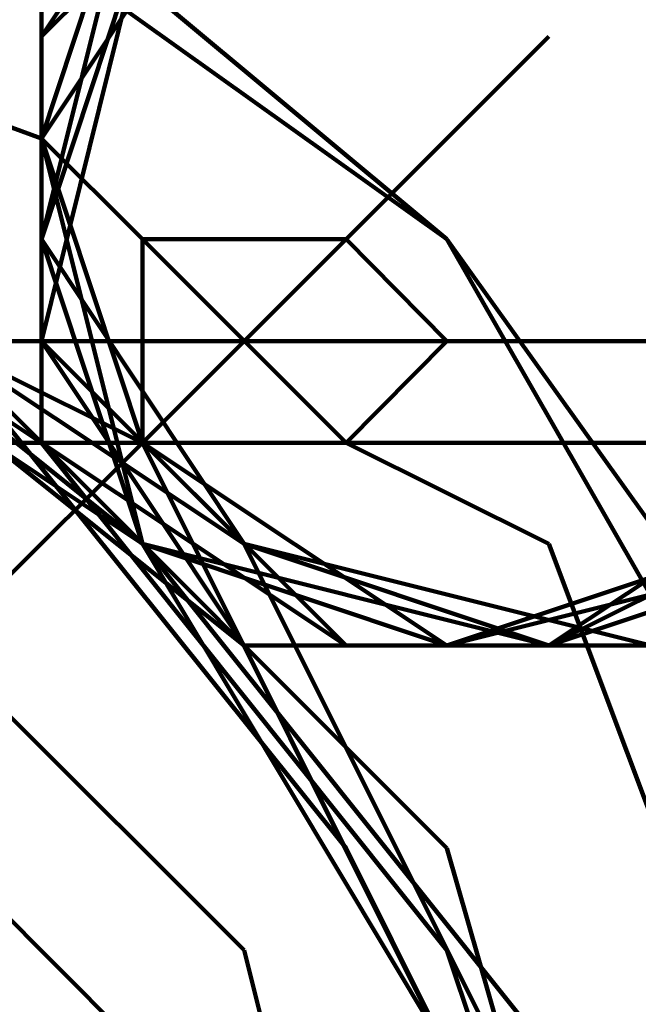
# Model space of a CAD drawing. Header units: inches. Extents: x -1901 to 7725, y 4299 to 7113.
# Tile 93 of 180: x 2375.26 to 2377.83, y 6207.09 to 6211.19. Entities that reach past the tile are written whole.
import ezdxf

# ---------------------------------------------------------------- set-up
doc = ezdxf.new("R2010")
doc.units = ezdxf.units.IN
doc.header["$MEASUREMENT"] = 0
doc.layers.add('at_Entity', color=7, linetype='Continuous')

msp = doc.modelspace()

# ---------------------------------------------------------------- linework, layer by layer
at = {"layer": 'at_Entity', "color": 7, "lineweight": 211}
for p, q in [((2375.3502, 6210.6922), (2370.7025, 6212.3827)), ((2377.0362, 6210.273), (2374.079, 6212.3827)), ((2377.0362, 6210.273), (2374.5027, 6212.3827)), ((2376.1932, 6212.3827), (2375.3502, 6211.116)), ((2376.1932, 6212.3827), (2375.3502, 6211.116)), ((2376.1932, 6212.3827), (2375.3502, 6211.116)), ((2376.617, 6212.3827), (2375.3502, 6211.116)), ((2376.1932, 6212.3827), (2375.3502, 6211.116)), ((2376.617, 6212.3827), (2375.3502, 6211.116)), ((2376.617, 6212.3827), (2375.3502, 6211.116)), ((2376.617, 6212.3827), (2375.3502, 6211.116)), ((2376.617, 6212.3827), (2375.3502, 6211.116)), ((2376.617, 6212.3827), (2375.3502, 6211.116)), ((2376.617, 6212.3827), (2375.3502, 6211.116)), ((2376.1932, 6212.3827), (2375.3502, 6211.116)), ((2376.617, 6212.3827), (2375.3502, 6211.116)), ((2376.617, 6212.3827), (2375.3502, 6211.116)), ((2376.1932, 6212.3827), (2375.3502, 6211.116)), ((2376.617, 6212.3827), (2375.3502, 6211.116)), ((2376.617, 6212.3827), (2375.3502, 6211.116)), ((2376.617, 6212.3827), (2375.3502, 6211.116)), ((2376.1932, 6212.3827), (2375.3502, 6211.116)), ((2376.617, 6212.3827), (2375.3502, 6211.116)), ((2376.617, 6212.3827), (2375.3502, 6211.116)), ((2376.617, 6212.3827), (2375.3502, 6211.116)), ((2375.7694, 6211.959), (2375.3502, 6210.273)), ((2375.7694, 6211.959), (2375.3502, 6210.273)), ((2376.1932, 6211.959), (2375.3502, 6210.6922)), ((2375.7694, 6211.959), (2375.3502, 6210.273)), ((2375.7694, 6211.959), (2375.3502, 6210.273)), ((2375.7694, 6211.959), (2375.3502, 6210.273)), ((2375.7694, 6211.959), (2375.3502, 6210.273)), ((2375.7694, 6211.959), (2375.3502, 6210.273)), ((2375.7694, 6211.959), (2375.3502, 6210.273)), ((2376.1932, 6211.959), (2375.3502, 6210.6922)), ((2375.7694, 6211.959), (2375.3502, 6210.273)), ((2376.1932, 6211.959), (2375.3502, 6210.6922)), ((2375.7694, 6211.959), (2375.3502, 6210.273)), ((2376.1932, 6211.959), (2375.3502, 6210.6922)), ((2375.7694, 6211.959), (2375.3502, 6210.273)), ((2375.7694, 6211.959), (2375.3502, 6210.273)), ((2375.7694, 6211.959), (2375.3502, 6210.273)), ((2375.7694, 6211.959), (2375.3502, 6210.273)), ((2375.7694, 6211.959), (2375.3502, 6210.273)), ((2375.7694, 6211.959), (2375.3502, 6210.273)), ((2376.1932, 6211.959), (2375.3502, 6210.6922)), ((2375.7694, 6211.959), (2375.3502, 6210.273)), ((2376.1932, 6211.959), (2375.3502, 6210.6922)), ((2375.7694, 6211.959), (2375.3502, 6210.273)), ((2375.7694, 6211.959), (2375.3502, 6210.273)), ((2375.7694, 6211.959), (2375.3502, 6210.273)), ((2375.7694, 6211.959), (2375.3502, 6210.273)), ((2375.7694, 6211.959), (2375.3502, 6210.273)), ((2375.7694, 6211.959), (2375.3502, 6210.273)), ((2376.1932, 6211.959), (2375.3502, 6210.6922)), ((2375.7694, 6211.959), (2375.3502, 6210.273)), ((2375.7694, 6211.959), (2375.3502, 6210.273)), ((2375.7694, 6211.959), (2375.3502, 6210.273)), ((2376.1932, 6211.959), (2375.3502, 6210.6922)), ((2375.7694, 6211.959), (2375.3502, 6210.273)), ((2375.7694, 6211.959), (2375.3502, 6210.6922)), ((2375.7694, 6211.959), (2375.3502, 6210.273)), ((2375.7694, 6211.959), (2375.3502, 6210.273)), ((2375.7694, 6211.959), (2375.3502, 6210.273)), ((2375.7694, 6211.959), (2375.3502, 6210.273)), ((2375.7694, 6211.959), (2375.3502, 6210.273)), ((2375.7694, 6211.959), (2375.3502, 6210.273)), ((2376.1932, 6211.959), (2375.3502, 6210.6922)), ((2375.7694, 6211.959), (2375.3502, 6210.273)), ((2375.7694, 6211.959), (2375.3502, 6210.273)), ((2375.7694, 6211.959), (2375.3502, 6210.273)), ((2375.7694, 6211.959), (2375.3502, 6210.273)), ((2376.1932, 6211.959), (2375.3502, 6210.6922)), ((2375.7694, 6211.959), (2375.3502, 6210.273)), ((2375.7694, 6211.959), (2375.3502, 6210.273)), ((2375.7694, 6211.959), (2375.3502, 6210.273)), ((2375.7694, 6211.959), (2375.3502, 6210.273)), ((2375.7694, 6211.959), (2375.3502, 6210.273)), ((2375.7694, 6211.959), (2375.3502, 6210.273)), ((2375.7694, 6211.959), (2375.3502, 6210.273)), ((2375.7694, 6211.959), (2375.3502, 6210.6922)), ((2375.7694, 6211.959), (2375.3502, 6210.6922)), ((2375.7694, 6211.959), (2375.3502, 6210.6922)), ((2376.1932, 6211.959), (2375.3502, 6210.6922)), ((2375.7694, 6211.959), (2375.3502, 6210.6922)), ((2375.7694, 6211.959), (2375.3502, 6210.273)), ((2375.7694, 6211.959), (2375.3502, 6210.273)), ((2375.7694, 6211.959), (2375.3502, 6210.273)), ((2375.7694, 6211.959), (2375.3502, 6210.6922)), ((2375.7694, 6211.959), (2375.3502, 6210.273)), ((2375.7694, 6211.959), (2375.3502, 6210.6922)), ((2376.1932, 6211.959), (2375.3502, 6210.6922)), ((2375.7694, 6211.959), (2375.3502, 6210.6922)), ((2375.7694, 6211.959), (2375.3502, 6210.6922)), ((2375.7694, 6211.959), (2375.3502, 6210.273)), ((2375.7694, 6211.959), (2375.3502, 6210.273)), ((2376.1932, 6211.959), (2375.3502, 6210.6922)), ((2375.7694, 6211.959), (2375.3502, 6210.6922)), ((2375.7694, 6211.959), (2375.3502, 6210.6922)), ((2375.7694, 6211.959), (2375.3502, 6210.6922)), ((2375.7694, 6211.959), (2375.3502, 6210.6922)), ((2375.7694, 6211.959), (2375.3502, 6210.6922)), ((2375.7694, 6211.959), (2375.3502, 6210.6922)), ((2375.7694, 6211.959), (2375.3502, 6210.6922)), ((2375.7694, 6211.959), (2375.3502, 6210.6922)), ((2375.7694, 6211.959), (2375.3502, 6210.273)), ((2375.7694, 6211.959), (2375.3502, 6210.273)), ((2375.7694, 6211.959), (2375.3502, 6210.273)), ((2375.7694, 6211.959), (2375.3502, 6210.6922)), ((2375.7694, 6211.959), (2375.3502, 6210.273)), ((2375.7694, 6211.959), (2375.3502, 6210.273)), ((2375.7694, 6211.959), (2375.3502, 6210.273)), ((2375.7694, 6211.959), (2375.3502, 6210.273)), ((2375.7694, 6211.959), (2375.3502, 6210.273)), ((2375.7694, 6211.959), (2375.3502, 6210.6922)), ((2375.7694, 6211.959), (2375.3502, 6210.6922)), ((2376.1932, 6211.959), (2375.3502, 6210.6922)), ((2375.7694, 6211.959), (2375.3502, 6210.273)), ((2375.7694, 6211.959), (2375.3502, 6210.273)), ((2375.7694, 6211.959), (2375.3502, 6210.273)), ((2375.7694, 6211.959), (2375.3502, 6210.273)), ((2375.7694, 6211.959), (2375.3502, 6210.273)), ((2375.7694, 6211.959), (2375.3502, 6210.273)), ((2375.7694, 6211.959), (2375.3502, 6210.6922)), ((2375.7694, 6211.959), (2375.3502, 6210.273)), ((2375.7694, 6211.959), (2375.3502, 6210.273)), ((2375.7694, 6211.959), (2375.3502, 6210.273)), ((2375.7694, 6211.959), (2375.3502, 6210.273)), ((2375.7694, 6211.959), (2375.3502, 6210.6922)), ((2375.7694, 6211.959), (2375.3502, 6210.273)), ((2375.7694, 6211.959), (2375.3502, 6210.6922)), ((2375.7694, 6211.959), (2375.3502, 6210.273)), ((2375.7694, 6211.959), (2375.3502, 6210.6922)), ((2375.7694, 6211.959), (2375.3502, 6210.273)), ((2375.7694, 6211.959), (2375.3502, 6210.273)), ((2375.7694, 6211.959), (2375.3502, 6210.273)), ((2375.7694, 6211.959), (2375.3502, 6210.273)), ((2375.7694, 6211.959), (2375.3502, 6210.273)), ((2375.7694, 6211.959), (2375.3502, 6210.273)), ((2375.7694, 6211.959), (2375.3502, 6210.6922)), ((2375.7694, 6211.959), (2375.3502, 6210.6922)), ((2375.7694, 6211.959), (2375.3502, 6210.273)), ((2375.7694, 6211.959), (2375.3502, 6210.6922)), ((2375.7694, 6211.959), (2375.3502, 6210.273)), ((2375.7694, 6211.959), (2375.3502, 6210.273)), ((2375.7694, 6211.959), (2375.3502, 6210.273)), ((2375.7694, 6211.959), (2375.3502, 6210.273)), ((2375.7694, 6211.959), (2375.3502, 6210.273)), ((2375.7694, 6211.959), (2375.3502, 6210.273)), ((2375.7694, 6211.959), (2375.3502, 6210.273)), ((2375.7694, 6211.959), (2375.3502, 6210.273)), ((2376.1932, 6211.959), (2375.3502, 6210.6922)), ((2375.7694, 6211.959), (2375.3502, 6210.6922)), ((2375.7694, 6211.959), (2375.3502, 6210.273)), ((2375.7694, 6211.959), (2375.3502, 6210.273)), ((2375.7694, 6211.959), (2375.3502, 6210.273)), ((2375.7694, 6211.959), (2375.3502, 6210.273)), ((2375.7694, 6211.959), (2375.3502, 6210.273)), ((2375.7694, 6211.959), (2375.3502, 6210.273)), ((2376.1932, 6211.959), (2375.3502, 6210.6922)), ((2375.7694, 6211.959), (2375.3502, 6210.273)), ((2375.7694, 6211.959), (2375.3502, 6210.273)), ((2376.1932, 6211.959), (2375.3502, 6210.6922)), ((2376.1932, 6211.959), (2375.3502, 6210.6922)), ((2375.7694, 6211.959), (2375.3502, 6210.273)), ((2375.7694, 6211.959), (2375.3502, 6210.273)), ((2375.7694, 6211.959), (2375.3502, 6210.6922)), ((2375.7694, 6211.959), (2375.3502, 6210.273)), ((2375.7694, 6211.959), (2375.3502, 6210.273)), ((2375.7694, 6211.959), (2375.3502, 6210.273)), ((2375.7694, 6211.959), (2375.3502, 6210.273)), ((2375.7694, 6211.959), (2375.3502, 6210.273)), ((2375.7694, 6211.959), (2375.3502, 6210.273)), ((2375.7694, 6211.959), (2375.3502, 6210.273)), ((2375.7694, 6211.959), (2375.3502, 6210.273)), ((2375.7694, 6211.959), (2375.3502, 6210.273)), ((2375.7694, 6211.5398), (2375.3502, 6210.273)), ((2375.7694, 6211.5398), (2375.3502, 6210.273)), ((2375.7694, 6211.5398), (2375.3502, 6210.273)), ((2375.3502, 6211.5398), (2375.3502, 6209.8493)), ((2375.3502, 6211.5398), (2375.3502, 6209.8493)), ((2375.3502, 6211.5398), (2375.3502, 6209.8493)), ((2375.3502, 6211.5398), (2375.3502, 6209.8493)), ((2375.7694, 6211.5398), (2375.3502, 6210.273)), ((2375.7694, 6211.5398), (2375.3502, 6210.273)), ((2375.7694, 6211.5398), (2375.3502, 6209.8493)), ((2375.7694, 6211.5398), (2375.3502, 6210.273)), ((2375.7694, 6211.5398), (2375.3502, 6209.8493)), ((2375.3502, 6211.5398), (2375.3502, 6209.8493)), ((2375.3502, 6211.5398), (2375.3502, 6209.8493)), ((2375.7694, 6211.5398), (2375.3502, 6210.273)), ((2375.7694, 6211.5398), (2375.3502, 6209.8493)), ((2375.7694, 6211.5398), (2375.3502, 6209.8493)), ((2375.7694, 6211.5398), (2375.3502, 6209.8493)), ((2375.7694, 6211.5398), (2375.3502, 6210.273)), ((2375.7694, 6211.5398), (2375.3502, 6210.273)), ((2375.3502, 6211.5398), (2375.3502, 6209.8493)), ((2375.7694, 6211.5398), (2375.3502, 6210.273)), ((2375.3502, 6211.5398), (2375.3502, 6209.8493)), ((2375.7694, 6211.5398), (2375.3502, 6210.273)), ((2375.3502, 6211.5398), (2375.3502, 6209.8493)), ((2375.3502, 6209.4255), (2372.8122, 6211.116)), ((2375.3502, 6209.4255), (2372.8122, 6211.116)), ((2375.3502, 6211.116), (2375.3502, 6209.4255)), ((2375.3502, 6211.116), (2375.3502, 6209.4255)), ((2375.3502, 6211.116), (2375.3502, 6209.4255)), ((2375.3502, 6211.116), (2375.3502, 6209.8493)), ((2375.3502, 6211.116), (2375.3502, 6209.4255)), ((2375.3502, 6211.116), (2375.3502, 6209.8493)), ((2375.3502, 6211.116), (2375.3502, 6209.8493)), ((2375.3502, 6211.116), (2375.3502, 6209.8493)), ((2375.3502, 6211.116), (2375.3502, 6209.8493)), ((2375.3502, 6211.116), (2375.3502, 6209.8493)), ((2375.3502, 6211.116), (2375.3502, 6209.8493)), ((2375.3502, 6211.116), (2375.3502, 6209.4255)), ((2375.3502, 6211.116), (2375.3502, 6209.8493)), ((2375.3502, 6211.116), (2375.3502, 6209.8493)), ((2375.3502, 6211.116), (2375.3502, 6209.4255)), ((2375.3502, 6211.116), (2375.3502, 6209.8493)), ((2375.3502, 6211.116), (2375.3502, 6209.8493)), ((2375.3502, 6211.116), (2375.3502, 6209.8493)), ((2375.3502, 6211.116), (2375.3502, 6209.4255)), ((2375.3502, 6211.116), (2375.3502, 6209.8493)), ((2375.3502, 6211.116), (2375.3502, 6209.8493)), ((2375.3502, 6211.116), (2375.3502, 6209.8493)), ((2377.4599, 6211.116), (2376.617, 6210.273)), ((2375.7694, 6209.4255), (2373.236, 6210.6922)), ((2375.7694, 6209.4255), (2373.236, 6210.6922)), ((2375.7694, 6209.4255), (2373.236, 6210.6922)), ((2375.7694, 6209.4255), (2373.236, 6210.6922)), ((2375.7694, 6209.4255), (2373.236, 6210.6922)), ((2375.7694, 6209.4255), (2373.236, 6210.6922)), ((2375.7694, 6209.4255), (2373.236, 6210.6922)), ((2375.7694, 6209.4255), (2373.236, 6210.6922)), ((2375.7694, 6209.4255), (2373.236, 6210.6922)), ((2375.7694, 6209.4255), (2373.236, 6210.6922)), ((2375.7694, 6209.4255), (2373.236, 6210.6922)), ((2375.7694, 6209.4255), (2373.236, 6210.6922)), ((2375.7694, 6209.4255), (2373.236, 6210.6922)), ((2375.7694, 6209.4255), (2373.236, 6210.6922)), ((2375.7694, 6209.4255), (2373.236, 6210.6922)), ((2375.7694, 6209.4255), (2373.236, 6210.6922)), ((2375.7694, 6209.4255), (2373.236, 6210.6922)), ((2375.7694, 6209.4255), (2373.236, 6210.6922)), ((2375.7694, 6209.4255), (2373.236, 6210.6922)), ((2375.7694, 6209.4255), (2373.236, 6210.6922)), ((2375.7694, 6209.0063), (2373.236, 6210.6922)), ((2375.7694, 6209.4255), (2373.236, 6210.6922)), ((2375.7694, 6209.4255), (2373.236, 6210.6922)), ((2375.7694, 6209.4255), (2373.236, 6210.6922)), ((2375.7694, 6209.4255), (2373.236, 6210.6922)), ((2375.7694, 6209.4255), (2373.236, 6210.6922)), ((2375.7694, 6209.4255), (2373.236, 6210.6922)), ((2375.7694, 6209.4255), (2373.236, 6210.6922)), ((2375.7694, 6209.4255), (2373.236, 6210.6922)), ((2375.7694, 6209.4255), (2373.236, 6210.6922)), ((2375.7694, 6209.4255), (2373.236, 6210.6922)), ((2375.7694, 6209.4255), (2373.236, 6210.6922)), ((2375.7694, 6209.4255), (2373.236, 6210.6922)), ((2375.7694, 6209.4255), (2373.236, 6210.6922)), ((2375.7694, 6209.4255), (2373.236, 6210.6922)), ((2375.7694, 6209.4255), (2373.236, 6210.6922)), ((2376.1932, 6209.0063), (2373.6552, 6210.6922)), ((2375.7694, 6209.0063), (2373.6552, 6210.6922)), ((2375.7694, 6209.0063), (2373.6552, 6210.6922)), ((2375.7694, 6210.273), (2375.3502, 6210.6922)), ((2375.3502, 6210.6922), (2375.7694, 6209.0063)), ((2375.3502, 6210.6922), (2375.7694, 6209.0063)), ((2375.3502, 6210.6922), (2375.7694, 6209.4255)), ((2375.3502, 6210.6922), (2375.7694, 6209.0063)), ((2375.3502, 6210.6922), (2375.7694, 6209.0063)), ((2375.3502, 6210.6922), (2375.7694, 6209.0063)), ((2375.3502, 6210.6922), (2375.7694, 6209.0063)), ((2375.3502, 6210.6922), (2375.7694, 6209.0063)), ((2375.3502, 6210.6922), (2375.7694, 6209.0063)), ((2375.3502, 6210.6922), (2375.7694, 6209.0063)), ((2375.3502, 6210.6922), (2375.7694, 6209.0063)), ((2375.3502, 6210.6922), (2375.7694, 6209.4255)), ((2375.3502, 6210.6922), (2375.7694, 6209.4255)), ((2375.3502, 6210.6922), (2375.7694, 6209.4255)), ((2375.3502, 6210.6922), (2375.7694, 6209.4255)), ((2375.3502, 6210.6922), (2375.7694, 6209.4255)), ((2375.3502, 6210.6922), (2375.7694, 6209.4255)), ((2375.3502, 6210.6922), (2375.7694, 6209.4255)), ((2375.3502, 6210.6922), (2375.7694, 6209.4255)), ((2375.3502, 6210.6922), (2375.7694, 6209.4255)), ((2375.3502, 6210.6922), (2375.7694, 6209.4255)), ((2375.3502, 6210.6922), (2375.7694, 6209.0063)), ((2375.3502, 6210.6922), (2375.7694, 6209.0063)), ((2375.3502, 6210.6922), (2375.7694, 6209.0063)), ((2375.3502, 6210.6922), (2375.7694, 6209.0063)), ((2375.3502, 6210.6922), (2375.7694, 6209.0063)), ((2375.3502, 6210.6922), (2375.7694, 6209.0063)), ((2375.3502, 6210.6922), (2375.7694, 6209.4255)), ((2375.3502, 6210.6922), (2375.7694, 6209.4255)), ((2375.3502, 6210.6922), (2375.7694, 6209.4255)), ((2375.3502, 6210.6922), (2375.7694, 6209.0063)), ((2375.3502, 6210.6922), (2375.7694, 6209.0063)), ((2375.3502, 6210.6922), (2375.7694, 6209.4255)), ((2375.3502, 6210.6922), (2375.7694, 6209.4255)), ((2375.3502, 6210.6922), (2375.7694, 6209.0063)), ((2375.3502, 6210.6922), (2375.7694, 6209.0063)), ((2375.3502, 6210.6922), (2375.7694, 6209.0063)), ((2375.3502, 6210.6922), (2375.7694, 6209.4255)), ((2375.3502, 6210.6922), (2375.7694, 6209.0063)), ((2375.3502, 6210.6922), (2375.7694, 6209.0063)), ((2375.3502, 6210.6922), (2375.7694, 6209.4255)), ((2375.3502, 6210.6922), (2375.7694, 6209.0063)), ((2375.3502, 6210.6922), (2375.7694, 6209.4255)), ((2375.3502, 6210.6922), (2375.7694, 6209.0063)), ((2375.3502, 6210.6922), (2375.7694, 6209.0063)), ((2375.3502, 6210.6922), (2375.7694, 6209.0063)), ((2375.3502, 6210.6922), (2375.7694, 6209.0063)), ((2376.1932, 6208.5825), (2374.079, 6210.273)), ((2375.3502, 6210.273), (2376.1932, 6209.0063)), ((2375.3502, 6210.273), (2375.7694, 6209.0063)), ((2375.3502, 6210.273), (2375.7694, 6209.0063)), ((2375.3502, 6210.273), (2375.7694, 6209.0063)), ((2375.3502, 6210.273), (2376.1932, 6209.0063)), ((2375.3502, 6210.273), (2376.1932, 6209.0063)), ((2375.3502, 6210.273), (2375.7694, 6209.0063)), ((2375.3502, 6210.273), (2375.7694, 6209.0063)), ((2375.3502, 6210.273), (2376.1932, 6209.0063)), ((2375.3502, 6210.273), (2375.7694, 6209.0063)), ((2375.3502, 6210.273), (2375.7694, 6209.0063)), ((2375.3502, 6210.273), (2375.7694, 6209.0063)), ((2375.3502, 6210.273), (2375.7694, 6209.0063)), ((2375.3502, 6210.273), (2376.1932, 6209.0063)), ((2375.3502, 6210.273), (2375.7694, 6209.0063)), ((2375.3502, 6210.273), (2376.1932, 6209.0063)), ((2375.3502, 6210.273), (2375.7694, 6209.0063)), ((2375.3502, 6210.273), (2376.1932, 6209.0063)), ((2375.3502, 6210.273), (2375.7694, 6209.0063)), ((2375.3502, 6210.273), (2375.7694, 6209.0063)), ((2375.3502, 6210.273), (2375.7694, 6209.0063)), ((2375.3502, 6210.273), (2375.7694, 6209.0063)), ((2375.3502, 6210.273), (2375.7694, 6209.0063)), ((2375.3502, 6210.273), (2375.7694, 6209.0063)), ((2375.3502, 6210.273), (2376.1932, 6209.0063)), ((2375.3502, 6210.273), (2375.7694, 6209.0063)), ((2375.3502, 6210.273), (2376.1932, 6209.0063)), ((2375.3502, 6210.273), (2376.1932, 6209.0063)), ((2375.3502, 6210.273), (2376.1932, 6209.0063)), ((2375.3502, 6210.273), (2375.7694, 6209.0063)), ((2375.3502, 6210.273), (2376.1932, 6209.0063)), ((2375.3502, 6210.273), (2376.1932, 6209.0063)), ((2375.3502, 6210.273), (2375.7694, 6209.0063)), ((2375.3502, 6210.273), (2375.7694, 6209.0063)), ((2375.3502, 6210.273), (2375.7694, 6209.0063)), ((2375.3502, 6210.273), (2375.7694, 6209.0063)), ((2375.3502, 6210.273), (2375.7694, 6209.0063)), ((2375.3502, 6210.273), (2375.7694, 6209.0063)), ((2375.3502, 6210.273), (2375.7694, 6209.0063)), ((2375.3502, 6210.273), (2375.7694, 6209.0063)), ((2375.3502, 6210.273), (2375.7694, 6209.0063)), ((2375.3502, 6210.273), (2375.7694, 6209.0063)), ((2375.3502, 6210.273), (2376.1932, 6209.0063)), ((2375.3502, 6210.273), (2375.7694, 6209.0063)), ((2375.3502, 6210.273), (2376.1932, 6209.0063)), ((2375.3502, 6210.273), (2376.1932, 6209.0063)), ((2375.3502, 6210.273), (2375.7694, 6209.0063)), ((2375.3502, 6210.273), (2375.7694, 6209.0063)), ((2375.3502, 6210.273), (2375.7694, 6209.0063)), ((2375.3502, 6210.273), (2375.7694, 6209.0063)), ((2375.3502, 6210.273), (2375.7694, 6209.0063)), ((2375.3502, 6210.273), (2376.1932, 6209.0063)), ((2375.3502, 6210.273), (2375.7694, 6209.0063)), ((2375.3502, 6210.273), (2376.1932, 6209.0063)), ((2375.3502, 6210.273), (2376.1932, 6209.0063)), ((2375.3502, 6210.273), (2375.7694, 6209.0063)), ((2375.3502, 6210.273), (2375.7694, 6209.0063)), ((2375.3502, 6210.273), (2375.7694, 6209.0063)), ((2375.3502, 6210.273), (2376.1932, 6209.0063)), ((2375.3502, 6210.273), (2376.1932, 6209.0063)), ((2375.3502, 6210.273), (2376.1932, 6209.0063)), ((2375.3502, 6210.273), (2375.7694, 6209.0063)), ((2375.3502, 6210.273), (2375.7694, 6209.0063)), ((2375.3502, 6210.273), (2375.7694, 6209.0063)), ((2375.3502, 6210.273), (2375.7694, 6209.0063)), ((2375.3502, 6210.273), (2376.1932, 6209.0063)), ((2375.3502, 6210.273), (2376.1932, 6209.0063)), ((2375.3502, 6210.273), (2376.1932, 6209.0063)), ((2375.3502, 6210.273), (2375.7694, 6209.0063)), ((2375.3502, 6210.273), (2375.7694, 6209.0063)), ((2375.3502, 6210.273), (2375.7694, 6209.0063)), ((2375.3502, 6210.273), (2375.7694, 6209.0063)), ((2375.3502, 6210.273), (2376.1932, 6209.0063)), ((2375.3502, 6210.273), (2375.7694, 6209.0063)), ((2375.3502, 6210.273), (2376.1932, 6209.0063)), ((2375.3502, 6210.273), (2375.7694, 6209.0063)), ((2375.3502, 6210.273), (2376.1932, 6209.0063)), ((2375.3502, 6210.273), (2376.1932, 6209.0063)), ((2375.3502, 6210.273), (2375.7694, 6209.0063)), ((2375.3502, 6210.273), (2375.7694, 6209.0063)), ((2375.3502, 6210.273), (2375.7694, 6209.0063)), ((2375.3502, 6210.273), (2376.1932, 6209.0063)), ((2375.3502, 6210.273), (2375.7694, 6209.0063)), ((2375.3502, 6210.273), (2376.1932, 6209.0063)), ((2375.3502, 6210.273), (2375.7694, 6209.0063)), ((2375.3502, 6210.273), (2375.7694, 6209.0063)), ((2375.3502, 6210.273), (2375.7694, 6209.0063)), ((2375.3502, 6210.273), (2376.1932, 6209.0063)), ((2375.3502, 6210.273), (2375.7694, 6209.0063)), ((2375.3502, 6210.273), (2376.1932, 6209.0063)), ((2375.3502, 6210.273), (2375.7694, 6209.0063)), ((2375.3502, 6210.273), (2375.7694, 6209.0063)), ((2375.3502, 6210.273), (2376.1932, 6209.0063)), ((2375.3502, 6210.273), (2376.1932, 6209.0063)), ((2375.3502, 6210.273), (2375.7694, 6209.0063)), ((2375.3502, 6210.273), (2375.7694, 6209.0063)), ((2375.3502, 6210.273), (2376.1932, 6209.0063)), ((2375.3502, 6210.273), (2375.7694, 6209.0063)), ((2375.3502, 6210.273), (2375.7694, 6209.0063)), ((2375.3502, 6210.273), (2375.7694, 6209.0063)), ((2375.3502, 6210.273), (2375.7694, 6209.0063)), ((2375.3502, 6210.273), (2375.7694, 6209.0063)), ((2375.3502, 6210.273), (2376.1932, 6209.0063)), ((2375.3502, 6210.273), (2375.7694, 6209.0063)), ((2375.3502, 6210.273), (2376.1932, 6209.0063)), ((2375.3502, 6210.273), (2375.7694, 6209.0063)), ((2375.3502, 6210.273), (2375.7694, 6209.0063)), ((2375.3502, 6210.273), (2375.7694, 6209.0063)), ((2375.3502, 6210.273), (2375.7694, 6209.0063)), ((2375.3502, 6210.273), (2376.1932, 6209.0063)), ((2375.3502, 6210.273), (2375.7694, 6209.0063)), ((2375.3502, 6210.273), (2376.1932, 6209.0063)), ((2375.3502, 6210.273), (2376.1932, 6209.0063)), ((2375.3502, 6210.273), (2375.7694, 6209.0063)), ((2375.3502, 6210.273), (2375.7694, 6209.0063)), ((2376.617, 6210.273), (2375.7694, 6209.4255)), ((2375.7694, 6210.273), (2375.7694, 6209.4255)), ((2376.617, 6210.273), (2375.7694, 6210.273)), ((2375.7694, 6210.273), (2376.617, 6209.4255)), ((2377.0362, 6209.8493), (2376.617, 6210.273)), ((2379.1504, 6207.3158), (2377.0362, 6210.273)), ((2378.7267, 6207.3158), (2377.0362, 6210.273)), ((2575.9897, 6209.8493), (2288.7572, 6209.8493)), ((2376.1932, 6207.3158), (2373.6552, 6209.8493)), ((2377.0362, 6207.7396), (2374.9265, 6209.8493)), ((2377.0362, 6207.7396), (2374.9265, 6209.8493)), ((2377.0362, 6207.7396), (2374.9265, 6209.8493)), ((2376.617, 6207.7396), (2374.9265, 6209.8493)), ((2375.3502, 6209.8493), (2376.617, 6208.5825)), ((2375.3502, 6209.8493), (2376.617, 6208.5825)), ((2375.3502, 6209.8493), (2376.1932, 6208.5825)), ((2375.3502, 6209.8493), (2376.617, 6208.5825)), ((2375.3502, 6209.8493), (2376.1932, 6208.5825)), ((2375.3502, 6209.8493), (2376.617, 6208.5825)), ((2375.3502, 6209.8493), (2376.1932, 6209.0063)), ((2375.3502, 6209.8493), (2376.1932, 6208.5825)), ((2375.3502, 6209.8493), (2376.617, 6208.5825)), ((2375.3502, 6209.8493), (2376.617, 6208.5825)), ((2375.3502, 6209.8493), (2376.1932, 6208.5825)), ((2375.3502, 6209.8493), (2376.1932, 6208.5825)), ((2375.3502, 6209.8493), (2376.1932, 6208.5825)), ((2375.3502, 6209.8493), (2376.617, 6208.5825)), ((2375.3502, 6209.8493), (2376.1932, 6208.5825)), ((2375.3502, 6209.8493), (2376.617, 6208.5825)), ((2375.3502, 6209.8493), (2376.1932, 6208.5825)), ((2375.3502, 6209.8493), (2376.1932, 6208.5825)), ((2375.3502, 6209.8493), (2376.1932, 6208.5825)), ((2375.3502, 6209.8493), (2376.617, 6208.5825)), ((2375.3502, 6209.8493), (2376.1932, 6208.5825)), ((2375.3502, 6209.8493), (2376.1932, 6208.5825)), ((2375.3502, 6209.8493), (2376.1932, 6208.5825)), ((2375.3502, 6209.8493), (2376.617, 6208.5825)), ((2375.3502, 6209.8493), (2376.1932, 6208.5825)), ((2375.3502, 6209.8493), (2376.617, 6208.5825)), ((2375.3502, 6209.8493), (2376.617, 6208.5825)), ((2375.3502, 6209.8493), (2376.617, 6208.5825)), ((2375.3502, 6209.8493), (2376.617, 6208.5825)), ((2376.617, 6209.4255), (2377.0362, 6209.8493)), ((2288.7572, 6209.4255), (2575.9897, 6209.4255)), ((2375.7694, 6209.4255), (2374.079, 6207.7396)), ((2375.3502, 6209.4255), (2376.617, 6208.5825)), ((2375.3502, 6209.4255), (2376.617, 6208.5825)), ((2375.3502, 6209.4255), (2376.617, 6208.5825)), ((2377.0362, 6207.3158), (2375.3502, 6209.4255)), ((2377.0362, 6207.3158), (2375.3502, 6209.4255)), ((2375.3502, 6209.4255), (2376.617, 6208.5825)), ((2375.3502, 6209.4255), (2376.617, 6208.5825)), ((2375.3502, 6209.4255), (2376.617, 6208.5825)), ((2375.3502, 6209.4255), (2376.617, 6208.5825)), ((2375.7694, 6209.4255), (2376.617, 6209.4255)), ((2377.0362, 6206.8921), (2375.7694, 6209.4255)), ((2377.0362, 6206.8921), (2375.7694, 6209.4255)), ((2377.0362, 6206.8921), (2375.7694, 6209.4255)), ((2377.0362, 6206.8921), (2375.7694, 6209.4255)), ((2377.0362, 6206.8921), (2375.7694, 6209.4255)), ((2377.0362, 6206.8921), (2375.7694, 6209.4255)), ((2377.0362, 6206.8921), (2375.7694, 6209.4255)), ((2377.0362, 6206.8921), (2375.7694, 6209.4255)), ((2377.0362, 6206.8921), (2375.7694, 6209.4255)), ((2377.0362, 6206.8921), (2375.7694, 6209.4255)), ((2377.0362, 6206.8921), (2375.7694, 6209.4255)), ((2377.0362, 6206.8921), (2375.7694, 6209.4255)), ((2377.0362, 6206.8921), (2375.7694, 6209.4255)), ((2377.0362, 6206.8921), (2375.7694, 6209.4255)), ((2377.0362, 6206.8921), (2375.7694, 6209.4255)), ((2377.0362, 6206.8921), (2375.7694, 6209.4255)), ((2377.0362, 6206.8921), (2375.7694, 6209.4255)), ((2377.0362, 6206.8921), (2375.7694, 6209.4255)), ((2377.0362, 6206.8921), (2375.7694, 6209.4255)), ((2377.0362, 6206.8921), (2375.7694, 6209.4255)), ((2377.0362, 6206.8921), (2375.7694, 6209.4255)), ((2377.0362, 6206.8921), (2375.7694, 6209.4255)), ((2377.0362, 6206.8921), (2375.7694, 6209.4255)), ((2377.0362, 6206.8921), (2375.7694, 6209.4255)), ((2377.0362, 6206.8921), (2375.7694, 6209.4255)), ((2377.0362, 6206.8921), (2375.7694, 6209.4255)), ((2377.0362, 6206.8921), (2375.7694, 6209.4255)), ((2377.0362, 6206.8921), (2375.7694, 6209.4255)), ((2377.0362, 6206.8921), (2375.7694, 6209.4255)), ((2377.0362, 6206.8921), (2375.7694, 6209.4255)), ((2377.0362, 6206.8921), (2375.7694, 6209.4255)), ((2377.0362, 6206.8921), (2375.7694, 6209.4255)), ((2377.0362, 6206.8921), (2375.7694, 6209.4255)), ((2377.0362, 6206.8921), (2375.7694, 6209.4255)), ((2377.0362, 6206.8921), (2375.7694, 6209.4255)), ((2375.7694, 6209.4255), (2377.0362, 6208.5825)), ((2375.7694, 6209.4255), (2377.0362, 6208.5825)), ((2375.7694, 6209.4255), (2377.0362, 6208.5825)), ((2375.7694, 6209.4255), (2377.0362, 6208.5825)), ((2375.7694, 6209.4255), (2377.0362, 6208.5825)), ((2375.7694, 6209.4255), (2377.0362, 6208.5825)), ((2375.7694, 6209.4255), (2377.0362, 6208.5825)), ((2375.7694, 6209.4255), (2377.0362, 6208.5825)), ((2375.7694, 6209.4255), (2377.0362, 6208.5825)), ((2375.7694, 6209.4255), (2377.0362, 6208.5825)), ((2375.7694, 6209.4255), (2377.0362, 6208.5825)), ((2375.7694, 6209.4255), (2377.0362, 6208.5825)), ((2375.7694, 6209.4255), (2377.0362, 6208.5825)), ((2375.7694, 6209.4255), (2377.0362, 6208.5825)), ((2375.7694, 6209.4255), (2377.0362, 6208.5825)), ((2375.7694, 6209.4255), (2377.0362, 6208.5825)), ((2375.7694, 6209.4255), (2377.0362, 6208.5825)), ((2375.7694, 6209.4255), (2377.0362, 6208.5825)), ((2375.7694, 6209.4255), (2377.0362, 6208.5825)), ((2377.4599, 6209.0063), (2376.617, 6209.4255)), ((2377.4599, 6208.5825), (2379.1504, 6209.4255)), ((2377.4599, 6208.5825), (2378.7267, 6209.4255)), ((2377.4599, 6208.5825), (2379.1504, 6209.4255)), ((2377.4599, 6208.5825), (2379.1504, 6209.4255)), ((2377.4599, 6208.5825), (2379.1504, 6209.4255)), ((2377.4599, 6208.5825), (2379.1504, 6209.4255)), ((2377.4599, 6208.5825), (2379.1504, 6209.4255)), ((2377.4599, 6208.5825), (2378.7267, 6209.4255)), ((2377.4599, 6208.5825), (2379.1504, 6209.4255)), ((2377.4599, 6208.5825), (2379.1504, 6209.4255)), ((2377.4599, 6208.5825), (2378.7267, 6209.4255)), ((2377.4599, 6208.5825), (2378.7267, 6209.4255)), ((2377.4599, 6208.5825), (2379.1504, 6209.4255)), ((2377.4599, 6208.5825), (2379.1504, 6209.4255)), ((2377.4599, 6208.5825), (2379.1504, 6209.4255)), ((2377.4599, 6208.5825), (2379.1504, 6209.4255)), ((2377.4599, 6208.5825), (2379.1504, 6209.4255)), ((2377.4599, 6208.5825), (2379.1504, 6209.4255)), ((2377.4599, 6208.5825), (2378.7267, 6209.4255)), ((2377.4599, 6208.5825), (2379.1504, 6209.4255)), ((2377.4599, 6208.5825), (2379.1504, 6209.4255)), ((2377.4599, 6208.5825), (2379.1504, 6209.4255)), ((2377.4599, 6208.5825), (2379.1504, 6209.4255)), ((2377.4599, 6208.5825), (2378.7267, 6209.4255)), ((2377.4599, 6208.5825), (2378.7267, 6209.4255)), ((2377.4599, 6208.5825), (2378.7267, 6209.4255)), ((2377.4599, 6208.5825), (2379.1504, 6209.4255)), ((2377.4599, 6208.5825), (2379.1504, 6209.4255)), ((2377.4599, 6208.5825), (2379.1504, 6209.4255)), ((2377.4599, 6208.5825), (2379.1504, 6209.4255)), ((2377.4599, 6208.5825), (2378.7267, 6209.4255)), ((2377.4599, 6208.5825), (2378.7267, 6209.4255)), ((2377.4599, 6208.5825), (2379.1504, 6209.4255)), ((2377.4599, 6208.5825), (2379.1504, 6209.4255)), ((2377.4599, 6208.5825), (2379.1504, 6209.4255)), ((2377.4599, 6208.5825), (2379.1504, 6209.4255)), ((2377.4599, 6208.5825), (2379.1504, 6209.4255)), ((2377.4599, 6208.5825), (2379.1504, 6209.4255)), ((2377.4599, 6208.5825), (2379.1504, 6209.4255)), ((2377.4599, 6208.5825), (2379.1504, 6209.4255)), ((2377.4599, 6208.5825), (2379.1504, 6209.4255)), ((2377.4599, 6208.5825), (2379.1504, 6209.4255)), ((2375.7694, 6206.8921), (2373.6552, 6209.0063)), ((2375.7694, 6209.0063), (2377.4599, 6208.5825)), ((2375.7694, 6209.0063), (2377.4599, 6208.5825)), ((2375.7694, 6209.0063), (2377.4599, 6208.5825)), ((2375.7694, 6209.0063), (2377.4599, 6208.5825)), ((2375.7694, 6209.0063), (2377.4599, 6208.5825)), ((2375.7694, 6209.0063), (2377.4599, 6208.5825)), ((2377.4599, 6206.8921), (2375.7694, 6209.0063)), ((2377.4599, 6206.8921), (2375.7694, 6209.0063)), ((2377.0362, 6206.8921), (2375.7694, 6209.0063)), ((2375.7694, 6209.0063), (2377.4599, 6208.5825)), ((2375.7694, 6209.0063), (2377.4599, 6208.5825)), ((2375.7694, 6209.0063), (2377.4599, 6208.5825)), ((2375.7694, 6209.0063), (2377.4599, 6208.5825)), ((2375.7694, 6209.0063), (2377.4599, 6208.5825)), ((2375.7694, 6209.0063), (2377.4599, 6208.5825)), ((2375.7694, 6209.0063), (2377.4599, 6208.5825)), ((2375.7694, 6209.0063), (2377.4599, 6208.5825)), ((2375.7694, 6209.0063), (2377.4599, 6208.5825)), ((2375.7694, 6209.0063), (2377.4599, 6208.5825)), ((2375.7694, 6209.0063), (2377.4599, 6208.5825)), ((2375.7694, 6209.0063), (2377.4599, 6208.5825)), ((2375.7694, 6209.0063), (2377.4599, 6208.5825)), ((2375.7694, 6209.0063), (2377.4599, 6208.5825)), ((2375.7694, 6209.0063), (2377.4599, 6208.5825)), ((2375.7694, 6209.0063), (2377.4599, 6208.5825)), ((2375.7694, 6209.0063), (2377.4599, 6208.5825)), ((2375.7694, 6209.0063), (2377.4599, 6208.5825)), ((2375.7694, 6209.0063), (2377.4599, 6208.5825)), ((2375.7694, 6209.0063), (2377.4599, 6208.5825)), ((2375.7694, 6209.0063), (2377.0362, 6208.5825)), ((2375.7694, 6209.0063), (2377.4599, 6208.5825)), ((2375.7694, 6209.0063), (2377.4599, 6208.5825)), ((2375.7694, 6209.0063), (2377.4599, 6208.5825)), ((2375.7694, 6209.0063), (2377.4599, 6208.5825)), ((2375.7694, 6209.0063), (2377.4599, 6208.5825)), ((2375.7694, 6209.0063), (2377.4599, 6208.5825)), ((2375.7694, 6209.0063), (2377.4599, 6208.5825)), ((2375.7694, 6209.0063), (2377.4599, 6208.5825)), ((2375.7694, 6209.0063), (2377.4599, 6208.5825)), ((2375.7694, 6209.0063), (2377.4599, 6208.5825)), ((2375.7694, 6209.0063), (2377.4599, 6208.5825)), ((2375.7694, 6209.0063), (2377.4599, 6208.5825)), ((2375.7694, 6209.0063), (2377.4599, 6208.5825)), ((2375.7694, 6209.0063), (2377.4599, 6208.5825)), ((2375.7694, 6209.0063), (2377.4599, 6208.5825)), ((2375.7694, 6209.0063), (2377.4599, 6208.5825)), ((2375.7694, 6209.0063), (2377.4599, 6208.5825)), ((2375.7694, 6209.0063), (2377.4599, 6208.5825)), ((2375.7694, 6209.0063), (2377.4599, 6208.5825)), ((2375.7694, 6209.0063), (2377.4599, 6208.5825)), ((2375.7694, 6209.0063), (2377.4599, 6208.5825)), ((2375.7694, 6209.0063), (2377.0362, 6208.5825)), ((2375.7694, 6209.0063), (2377.0362, 6208.5825)), ((2375.7694, 6209.0063), (2377.0362, 6208.5825)), ((2375.7694, 6209.0063), (2377.0362, 6208.5825)), ((2375.7694, 6209.0063), (2377.0362, 6208.5825)), ((2375.7694, 6209.0063), (2377.4599, 6208.5825)), ((2375.7694, 6209.0063), (2377.4599, 6208.5825)), ((2375.7694, 6209.0063), (2377.0362, 6208.5825)), ((2375.7694, 6209.0063), (2377.4599, 6208.5825)), ((2375.7694, 6209.0063), (2377.4599, 6208.5825)), ((2375.7694, 6209.0063), (2377.4599, 6208.5825)), ((2375.7694, 6209.0063), (2377.4599, 6208.5825)), ((2375.7694, 6209.0063), (2377.0362, 6208.5825)), ((2375.7694, 6209.0063), (2377.4599, 6208.5825)), ((2375.7694, 6209.0063), (2377.4599, 6208.5825)), ((2375.7694, 6209.0063), (2377.4599, 6208.5825)), ((2375.7694, 6209.0063), (2377.4599, 6208.5825)), ((2375.7694, 6209.0063), (2377.4599, 6208.5825)), ((2375.7694, 6209.0063), (2377.0362, 6208.5825)), ((2375.7694, 6209.0063), (2377.4599, 6208.5825)), ((2375.7694, 6209.0063), (2377.0362, 6208.5825)), ((2375.7694, 6209.0063), (2377.4599, 6208.5825)), ((2375.7694, 6209.0063), (2377.0362, 6208.5825)), ((2375.7694, 6209.0063), (2377.4599, 6208.5825)), ((2375.7694, 6209.0063), (2377.4599, 6208.5825)), ((2375.7694, 6209.0063), (2377.4599, 6208.5825)), ((2375.7694, 6209.0063), (2377.4599, 6208.5825)), ((2375.7694, 6209.0063), (2377.4599, 6208.5825)), ((2375.7694, 6209.0063), (2377.4599, 6208.5825)), ((2375.7694, 6209.0063), (2377.0362, 6208.5825)), ((2375.7694, 6209.0063), (2377.0362, 6208.5825)), ((2375.7694, 6209.0063), (2377.4599, 6208.5825)), ((2375.7694, 6209.0063), (2377.4599, 6208.5825)), ((2375.7694, 6209.0063), (2377.4599, 6208.5825)), ((2375.7694, 6209.0063), (2377.4599, 6208.5825)), ((2375.7694, 6209.0063), (2377.4599, 6208.5825)), ((2375.7694, 6209.0063), (2377.4599, 6208.5825)), ((2375.7694, 6209.0063), (2377.4599, 6208.5825)), ((2375.7694, 6209.0063), (2377.4599, 6208.5825)), ((2375.7694, 6209.0063), (2377.4599, 6208.5825)), ((2375.7694, 6209.0063), (2377.4599, 6208.5825)), ((2375.7694, 6209.0063), (2377.4599, 6208.5825)), ((2375.7694, 6209.0063), (2377.4599, 6208.5825)), ((2375.7694, 6209.0063), (2377.4599, 6208.5825)), ((2375.7694, 6209.0063), (2377.4599, 6208.5825)), ((2375.7694, 6209.0063), (2377.0362, 6208.5825)), ((2375.7694, 6209.0063), (2377.4599, 6208.5825)), ((2375.7694, 6209.0063), (2377.0362, 6208.5825)), ((2375.7694, 6209.0063), (2377.4599, 6208.5825)), ((2375.7694, 6209.0063), (2377.4599, 6208.5825)), ((2375.7694, 6209.0063), (2377.4599, 6208.5825)), ((2375.7694, 6209.0063), (2377.4599, 6208.5825)), ((2375.7694, 6209.0063), (2377.4599, 6208.5825)), ((2375.7694, 6209.0063), (2377.4599, 6208.5825)), ((2376.1932, 6209.0063), (2377.4599, 6208.5825)), ((2376.1932, 6209.0063), (2377.4599, 6208.5825)), ((2376.1932, 6209.0063), (2377.4599, 6208.5825)), ((2376.1932, 6209.0063), (2377.4599, 6208.5825)), ((2377.4599, 6206.4683), (2376.1932, 6209.0063)), ((2376.1932, 6209.0063), (2377.4599, 6208.5825)), ((2376.1932, 6209.0063), (2377.4599, 6208.5825)), ((2376.1932, 6209.0063), (2377.4599, 6208.5825)), ((2376.1932, 6209.0063), (2377.8837, 6208.5825)), ((2376.1932, 6209.0063), (2377.4599, 6208.5825)), ((2376.1932, 6209.0063), (2377.8837, 6208.5825)), ((2376.1932, 6209.0063), (2377.4599, 6208.5825)), ((2376.1932, 6209.0063), (2377.8837, 6208.5825)), ((2376.1932, 6209.0063), (2377.8837, 6208.5825)), ((2376.1932, 6209.0063), (2377.4599, 6208.5825)), ((2376.1932, 6209.0063), (2377.4599, 6208.5825)), ((2376.1932, 6209.0063), (2377.4599, 6208.5825)), ((2376.1932, 6209.0063), (2377.4599, 6208.5825)), ((2376.1932, 6209.0063), (2377.4599, 6208.5825)), ((2376.1932, 6209.0063), (2377.4599, 6208.5825)), ((2376.1932, 6209.0063), (2377.4599, 6208.5825)), ((2376.1932, 6209.0063), (2377.4599, 6208.5825)), ((2376.1932, 6209.0063), (2377.4599, 6208.5825)), ((2376.1932, 6209.0063), (2377.4599, 6208.5825)), ((2376.1932, 6209.0063), (2377.4599, 6208.5825)), ((2376.1932, 6209.0063), (2377.8837, 6208.5825)), ((2376.1932, 6209.0063), (2377.4599, 6208.5825)), ((2376.1932, 6209.0063), (2377.8837, 6208.5825)), ((2376.1932, 6209.0063), (2377.4599, 6208.5825)), ((2376.1932, 6209.0063), (2377.4599, 6208.5825)), ((2376.1932, 6209.0063), (2377.4599, 6208.5825)), ((2376.1932, 6209.0063), (2377.4599, 6208.5825)), ((2376.1932, 6209.0063), (2377.4599, 6208.5825)), ((2376.1932, 6209.0063), (2377.4599, 6208.5825)), ((2376.1932, 6209.0063), (2377.4599, 6208.5825)), ((2376.1932, 6209.0063), (2377.4599, 6208.5825)), ((2376.1932, 6209.0063), (2377.4599, 6208.5825)), ((2376.1932, 6209.0063), (2377.4599, 6208.5825)), ((2376.1932, 6209.0063), (2377.4599, 6208.5825)), ((2376.1932, 6209.0063), (2377.4599, 6208.5825)), ((2376.1932, 6209.0063), (2377.4599, 6208.5825)), ((2376.1932, 6209.0063), (2377.4599, 6208.5825)), ((2376.1932, 6209.0063), (2377.4599, 6208.5825)), ((2377.0362, 6208.5825), (2378.3029, 6209.0063)), ((2377.0362, 6208.5825), (2378.3029, 6209.0063)), ((2377.0362, 6208.5825), (2378.3029, 6209.0063)), ((2377.0362, 6208.5825), (2378.3029, 6209.0063)), ((2377.0362, 6208.5825), (2378.3029, 6209.0063)), ((2377.0362, 6208.5825), (2378.3029, 6209.0063)), ((2377.0362, 6208.5825), (2378.3029, 6209.0063)), ((2377.0362, 6208.5825), (2378.3029, 6209.0063)), ((2377.0362, 6208.5825), (2378.7267, 6209.0063)), ((2377.0362, 6208.5825), (2378.7267, 6209.0063)), ((2377.0362, 6208.5825), (2378.7267, 6209.0063)), ((2377.0362, 6208.5825), (2378.7267, 6209.0063)), ((2377.0362, 6208.5825), (2378.7267, 6209.0063)), ((2377.0362, 6208.5825), (2378.3029, 6209.0063)), ((2377.0362, 6208.5825), (2378.3029, 6209.0063)), ((2377.0362, 6208.5825), (2378.3029, 6209.0063)), ((2377.0362, 6208.5825), (2378.7267, 6209.0063)), ((2377.0362, 6208.5825), (2378.7267, 6209.0063)), ((2377.0362, 6208.5825), (2378.3029, 6209.0063)), ((2377.0362, 6208.5825), (2378.3029, 6209.0063)), ((2377.0362, 6208.5825), (2378.3029, 6209.0063)), ((2377.0362, 6208.5825), (2378.7267, 6209.0063)), ((2377.0362, 6208.5825), (2378.7267, 6209.0063)), ((2377.0362, 6208.5825), (2378.7267, 6209.0063)), ((2377.0362, 6208.5825), (2378.7267, 6209.0063)), ((2377.0362, 6208.5825), (2378.7267, 6209.0063)), ((2378.7267, 6205.6253), (2377.4599, 6209.0063)), ((2377.4599, 6208.5825), (2378.7267, 6209.0063)), ((2377.4599, 6208.5825), (2378.7267, 6209.0063)), ((2377.4599, 6208.5825), (2378.7267, 6209.0063)), ((2377.4599, 6208.5825), (2378.7267, 6209.0063)), ((2377.4599, 6208.5825), (2378.7267, 6209.0063)), ((2377.4599, 6208.5825), (2378.7267, 6209.0063)), ((2377.4599, 6208.5825), (2378.7267, 6209.0063)), ((2377.4599, 6208.5825), (2378.7267, 6209.0063)), ((2377.4599, 6208.5825), (2378.7267, 6209.0063)), ((2377.4599, 6208.5825), (2378.7267, 6209.0063)), ((2377.4599, 6208.5825), (2378.7267, 6209.0063)), ((2377.4599, 6208.5825), (2378.7267, 6209.0063)), ((2377.4599, 6208.5825), (2378.7267, 6209.0063)), ((2377.4599, 6208.5825), (2378.7267, 6209.0063)), ((2377.4599, 6208.5825), (2378.7267, 6209.0063)), ((2377.4599, 6208.5825), (2378.7267, 6209.0063)), ((2377.4599, 6208.5825), (2378.7267, 6209.0063)), ((2377.4599, 6208.5825), (2378.7267, 6209.0063)), ((2377.4599, 6208.5825), (2378.7267, 6209.0063)), ((2377.4599, 6208.5825), (2378.7267, 6209.0063)), ((2377.4599, 6208.5825), (2378.7267, 6209.0063)), ((2377.4599, 6208.5825), (2378.7267, 6209.0063)), ((2377.4599, 6208.5825), (2378.7267, 6209.0063)), ((2377.4599, 6208.5825), (2378.7267, 6209.0063)), ((2377.4599, 6208.5825), (2378.7267, 6209.0063)), ((2377.4599, 6208.5825), (2378.7267, 6209.0063)), ((2377.4599, 6208.5825), (2378.7267, 6209.0063)), ((2377.4599, 6208.5825), (2378.7267, 6209.0063)), ((2377.4599, 6208.5825), (2378.7267, 6209.0063)), ((2377.4599, 6208.5825), (2378.7267, 6209.0063)), ((2377.4599, 6208.5825), (2378.7267, 6209.0063)), ((2377.4599, 6208.5825), (2378.7267, 6209.0063)), ((2377.4599, 6208.5825), (2378.7267, 6209.0063)), ((2377.4599, 6208.5825), (2378.7267, 6209.0063)), ((2377.4599, 6208.5825), (2378.7267, 6209.0063)), ((2377.4599, 6208.5825), (2378.7267, 6209.0063)), ((2377.4599, 6208.5825), (2378.7267, 6209.0063)), ((2377.4599, 6208.5825), (2378.7267, 6209.0063)), ((2377.4599, 6208.5825), (2378.7267, 6209.0063)), ((2377.4599, 6208.5825), (2378.7267, 6209.0063)), ((2377.4599, 6208.5825), (2378.7267, 6209.0063)), ((2377.4599, 6208.5825), (2378.7267, 6209.0063)), ((2377.4599, 6208.5825), (2378.7267, 6209.0063)), ((2377.4599, 6208.5825), (2378.7267, 6209.0063)), ((2377.4599, 6208.5825), (2378.7267, 6209.0063)), ((2377.4599, 6208.5825), (2378.7267, 6209.0063)), ((2377.4599, 6208.5825), (2378.7267, 6209.0063)), ((2377.4599, 6208.5825), (2378.7267, 6209.0063)), ((2377.4599, 6208.5825), (2378.7267, 6209.0063)), ((2377.4599, 6208.5825), (2378.7267, 6209.0063)), ((2377.4599, 6208.5825), (2378.7267, 6209.0063)), ((2377.4599, 6208.5825), (2378.7267, 6209.0063)), ((2377.4599, 6208.5825), (2378.7267, 6209.0063)), ((2377.4599, 6208.5825), (2378.7267, 6209.0063)), ((2377.4599, 6208.5825), (2378.7267, 6209.0063)), ((2377.4599, 6208.5825), (2378.7267, 6209.0063)), ((2377.4599, 6208.5825), (2378.7267, 6209.0063)), ((2377.4599, 6208.5825), (2378.7267, 6209.0063)), ((2377.4599, 6208.5825), (2378.7267, 6209.0063)), ((2377.4599, 6208.5825), (2378.7267, 6209.0063)), ((2377.4599, 6208.5825), (2378.7267, 6209.0063)), ((2377.4599, 6208.5825), (2378.7267, 6209.0063)), ((2377.4599, 6208.5825), (2378.7267, 6209.0063)), ((2377.4599, 6208.5825), (2378.7267, 6209.0063)), ((2377.4599, 6208.5825), (2378.7267, 6209.0063)), ((2377.4599, 6208.5825), (2378.7267, 6209.0063)), ((2377.4599, 6208.5825), (2378.7267, 6209.0063)), ((2377.4599, 6208.5825), (2378.7267, 6209.0063)), ((2377.4599, 6208.5825), (2378.7267, 6209.0063)), ((2377.4599, 6208.5825), (2378.7267, 6209.0063)), ((2377.4599, 6208.5825), (2378.7267, 6209.0063)), ((2377.4599, 6208.5825), (2378.7267, 6209.0063)), ((2377.4599, 6208.5825), (2378.7267, 6209.0063)), ((2377.4599, 6208.5825), (2378.7267, 6209.0063)), ((2377.4599, 6208.5825), (2378.7267, 6209.0063)), ((2377.4599, 6208.5825), (2378.7267, 6209.0063)), ((2377.4599, 6208.5825), (2378.7267, 6209.0063)), ((2377.4599, 6208.5825), (2378.7267, 6209.0063)), ((2377.4599, 6208.5825), (2378.7267, 6209.0063)), ((2377.4599, 6208.5825), (2378.7267, 6209.0063)), ((2377.4599, 6208.5825), (2378.7267, 6209.0063)), ((2377.4599, 6208.5825), (2378.7267, 6209.0063)), ((2377.4599, 6208.5825), (2378.7267, 6209.0063)), ((2377.4599, 6208.5825), (2378.7267, 6209.0063)), ((2377.4599, 6208.5825), (2378.7267, 6209.0063)), ((2377.4599, 6208.5825), (2378.7267, 6209.0063)), ((2377.4599, 6208.5825), (2378.7267, 6209.0063)), ((2377.4599, 6206.0491), (2376.1932, 6208.5825)), ((2376.1932, 6208.5825), (2377.4599, 6208.5825)), ((2376.1932, 6208.5825), (2377.8837, 6208.5825)), ((2376.1932, 6208.5825), (2377.4599, 6208.5825)), ((2376.1932, 6208.5825), (2377.8837, 6208.5825)), ((2376.1932, 6208.5825), (2377.8837, 6208.5825)), ((2376.1932, 6208.5825), (2377.8837, 6208.5825)), ((2376.1932, 6208.5825), (2377.4599, 6208.5825)), ((2376.1932, 6208.5825), (2377.8837, 6208.5825)), ((2376.1932, 6208.5825), (2377.8837, 6208.5825)), ((2376.1932, 6208.5825), (2377.8837, 6208.5825)), ((2376.1932, 6208.5825), (2377.8837, 6208.5825)), ((2376.1932, 6208.5825), (2377.4599, 6208.5825)), ((2376.1932, 6208.5825), (2377.4599, 6208.5825)), ((2376.1932, 6208.5825), (2377.4599, 6208.5825)), ((2376.617, 6208.5825), (2377.8837, 6208.5825)), ((2376.617, 6208.5825), (2377.8837, 6208.5825)), ((2376.617, 6208.5825), (2377.8837, 6208.5825)), ((2376.617, 6208.5825), (2377.8837, 6208.5825)), ((2376.617, 6208.5825), (2377.8837, 6208.5825)), ((2376.617, 6208.5825), (2377.8837, 6208.5825)), ((2376.617, 6208.5825), (2377.8837, 6208.5825)), ((2376.617, 6208.5825), (2377.8837, 6208.5825)), ((2376.617, 6208.5825), (2377.8837, 6208.5825)), ((2376.617, 6208.5825), (2377.8837, 6208.5825)), ((2376.617, 6208.5825), (2377.8837, 6208.5825)), ((2376.617, 6208.5825), (2377.8837, 6208.5825)), ((2376.617, 6208.5825), (2377.8837, 6208.5825)), ((2376.617, 6208.5825), (2377.8837, 6208.5825)), ((2376.617, 6208.5825), (2377.8837, 6208.5825)), ((2376.617, 6208.5825), (2377.8837, 6208.5825)), ((2376.617, 6208.5825), (2377.8837, 6208.5825)), ((2376.617, 6208.5825), (2378.3029, 6208.5825)), ((2376.617, 6208.5825), (2377.8837, 6208.5825)), ((2376.617, 6208.5825), (2377.8837, 6208.5825)), ((2376.617, 6208.5825), (2377.8837, 6208.5825)), ((2377.0362, 6208.5825), (2378.3029, 6208.5825)), ((2377.0362, 6208.5825), (2378.3029, 6208.5825)), ((2377.0362, 6208.5825), (2378.3029, 6208.5825)), ((2377.0362, 6208.5825), (2378.3029, 6208.5825)), ((2377.0362, 6208.5825), (2378.3029, 6208.5825)), ((2377.0362, 6208.5825), (2378.3029, 6208.5825)), ((2377.0362, 6208.5825), (2378.3029, 6208.5825)), ((2377.0362, 6208.5825), (2378.3029, 6208.5825)), ((2377.8837, 6205.2016), (2376.617, 6207.7396)), ((2377.8837, 6204.7824), (2377.0362, 6207.7396)), ((2377.8837, 6204.7824), (2377.0362, 6207.7396)), ((2377.8837, 6204.7824), (2377.0362, 6207.7396)), ((2377.0362, 6203.9348), (2376.1932, 6207.3158)), ((2377.8837, 6204.7824), (2377.0362, 6207.3158)), ((2377.8837, 6204.7824), (2377.0362, 6207.3158))]:
    msp.add_line(p, q, dxfattribs=at)

doc.saveas('drawing.dxf')
